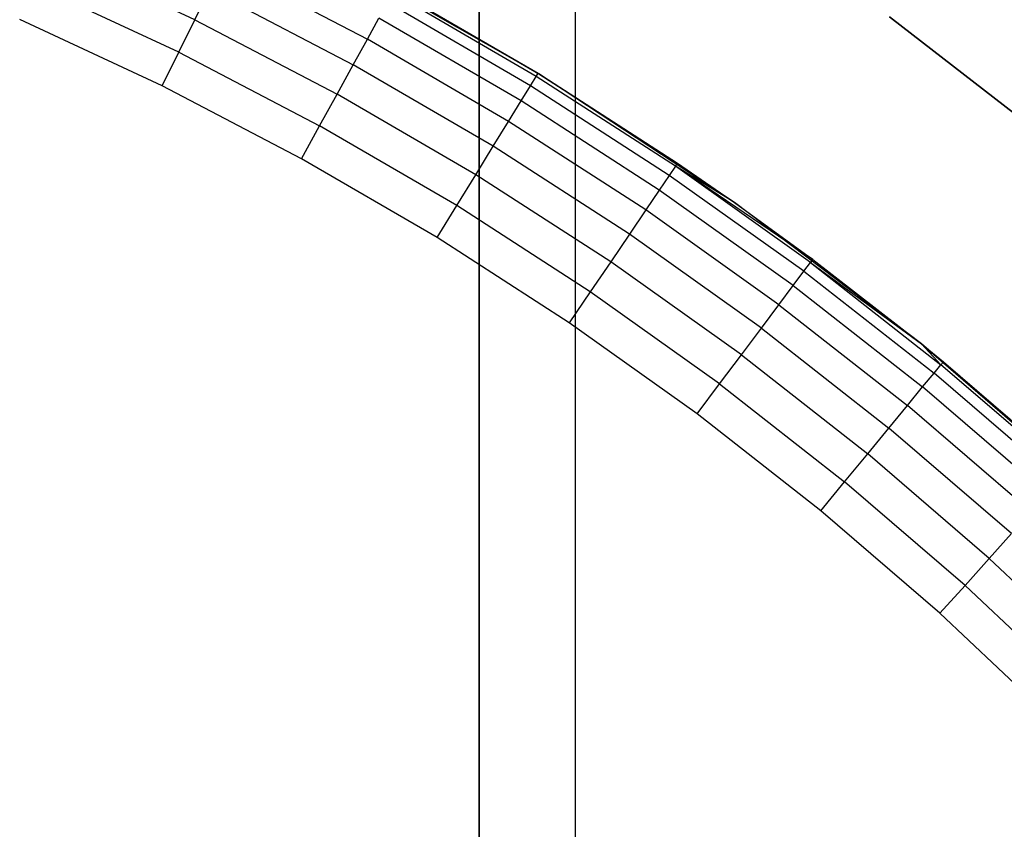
# Model space of a CAD drawing. Extents: x -47 to 47, y -122 to 0.
# Tile 19 of 28: x 14.24 to 24.44, y -50.88 to -42.48. Entities that reach past the tile are written whole.
import ezdxf

# ---------------------------------------------------------------- set-up
doc = ezdxf.new("R2010")
doc.units = 0
doc.header["$LTSCALE"] = 25.4
doc.layers.get('0').update_dxf_attribs({"linetype": 'CONTINUOUS'})

# ---------------------------------------------------------------- blocks, each defined once
blk = doc.blocks.new('NL2500034645_STL')
at = {"color": 0}
for p, q in [((19, -75, 49), (19, 0, 49)), ((19, 0, -49), (19, -75, -49)), ((19, -75, 49), (19, 0, 49)), ((19, 0, -49), (19, -75, -49)), ((20, -75, 50), (20, -40.561, 50)), ((20, -75, 50), (20, -40.561, 50)), ((20, -75, -50), (20, -40.561, -50)), ((20, -75, -50), (20, -40.561, -50)), ((16.055, -42.482, 153.848), (14.548, -41.78, 153.848)), ((16.055, -42.482, 153.848), (14.548, -41.78, 153.848)), ((16.343, -41.9, 153.414), (17.843, -42.685, 153.414)), ((16.343, -41.9, 153.414), (17.843, -42.685, 153.414)), ((19.62, -43.042, 52), (17.51, -41.839, 52)), ((19.62, -43.042, 52), (17.51, -41.839, 52)), ((15.889, -42.819, 153.962), (14.397, -42.124, 153.962)), ((15.889, -42.819, 153.962), (14.397, -42.124, 153.962)), ((16.055, -42.482, 153.848), (16.208, -42.172, 153.663)), ((16.055, -42.482, 153.848), (16.208, -42.172, 153.663)), ((16.208, -42.172, 153.663), (17.696, -42.95, 153.663)), ((16.208, -42.172, 153.663), (17.696, -42.95, 153.663)), ((19.592, -43.07, 152.39), (18.107, -42.205, 152.39)), ((19.592, -43.07, 152.39), (18.107, -42.205, 152.39)), ((18.126, -42.172, 152), (19.62, -43.042, 52)), ((18.126, -42.172, 152), (19.62, -43.042, 52)), ((18.126, -42.172, 152), (19.612, -43.037, 152)), ((18.126, -42.172, 152), (19.612, -43.037, 152)), ((19.532, -43.167, 152.765), (18.052, -42.305, 152.765)), ((19.532, -43.167, 152.765), (18.052, -42.305, 152.765)), ((15.716, -43.169, 154), (14.241, -42.481, 154)), ((15.716, -43.169, 154), (14.241, -42.481, 154)), ((15.889, -42.819, 153.962), (16.055, -42.482, 153.848)), ((15.889, -42.819, 153.962), (16.055, -42.482, 153.848)), ((16.055, -42.482, 153.848), (17.529, -43.253, 153.848)), ((16.055, -42.482, 153.848), (17.529, -43.253, 153.848)), ((17.843, -42.685, 153.414), (17.963, -42.467, 153.111)), ((17.843, -42.685, 153.414), (17.963, -42.467, 153.111)), ((19.436, -43.325, 153.111), (17.963, -42.467, 153.111)), ((19.436, -43.325, 153.111), (17.963, -42.467, 153.111)), ((23.254, -42.454, 65), (25.748, -44.389, 65)), ((25.748, -44.389, 55), (23.254, -42.454, 55)), ((23.254, -42.454, 65), (25.748, -44.389, 65)), ((25.748, -44.389, 55), (23.254, -42.454, 55)), ((25.748, -44.389, -50), (23.254, -42.454, -50)), ((25.748, -44.389, 54), (23.254, -42.454, 54)), ((25.748, -44.389, -50), (23.254, -42.454, -50)), ((25.748, -44.389, 54), (23.254, -42.454, 54)), ((17.696, -42.95, 153.663), (17.843, -42.685, 153.414)), ((17.696, -42.95, 153.663), (17.843, -42.685, 153.414)), ((19.306, -43.537, 153.414), (17.843, -42.685, 153.414)), ((19.306, -43.537, 153.414), (17.843, -42.685, 153.414)), ((15.716, -43.169, 154), (15.889, -42.819, 153.962)), ((15.716, -43.169, 154), (15.889, -42.819, 153.962)), ((15.889, -42.819, 153.962), (17.348, -43.581, 153.962)), ((15.889, -42.819, 153.962), (17.348, -43.581, 153.962)), ((17.529, -43.253, 153.848), (17.696, -42.95, 153.663)), ((17.529, -43.253, 153.848), (17.696, -42.95, 153.663)), ((19.147, -43.795, 153.663), (17.696, -42.95, 153.663)), ((19.147, -43.795, 153.663), (17.696, -42.95, 153.663)), ((19.592, -43.07, 152.39), (19.612, -43.037, 152)), ((19.592, -43.07, 152.39), (19.612, -43.037, 152)), ((19.612, -43.037, 152), (19.62, -43.042, 52)), ((19.612, -43.037, 152), (19.62, -43.042, 52)), ((19.612, -43.037, 152), (21.057, -43.97, 152)), ((19.612, -43.037, 152), (21.057, -43.97, 152)), ((19.62, -43.042, 52), (21.057, -43.97, 152)), ((21.647, -44.379, 52), (19.62, -43.042, 52)), ((19.62, -43.042, 52), (21.057, -43.97, 152)), ((21.647, -44.379, 52), (19.62, -43.042, 52)), ((19.532, -43.167, 152.765), (19.592, -43.07, 152.39)), ((19.532, -43.167, 152.765), (19.592, -43.07, 152.39)), ((21.035, -44.002, 152.39), (19.592, -43.07, 152.39)), ((21.035, -44.002, 152.39), (19.592, -43.07, 152.39)), ((17.159, -43.923, 154), (15.716, -43.169, 154)), ((17.159, -43.923, 154), (15.716, -43.169, 154)), ((17.348, -43.581, 153.962), (17.529, -43.253, 153.848)), ((17.348, -43.581, 153.962), (17.529, -43.253, 153.848)), ((18.966, -44.09, 153.848), (17.529, -43.253, 153.848)), ((18.966, -44.09, 153.848), (17.529, -43.253, 153.848)), ((19.436, -43.325, 153.111), (19.532, -43.167, 152.765)), ((19.436, -43.325, 153.111), (19.532, -43.167, 152.765)), ((20.971, -44.096, 152.765), (19.532, -43.167, 152.765)), ((20.971, -44.096, 152.765), (19.532, -43.167, 152.765)), ((19.306, -43.537, 153.414), (19.436, -43.325, 153.111)), ((19.306, -43.537, 153.414), (19.436, -43.325, 153.111)), ((20.868, -44.249, 153.111), (19.436, -43.325, 153.111)), ((20.868, -44.249, 153.111), (19.436, -43.325, 153.111)), ((19.147, -43.795, 153.663), (19.306, -43.537, 153.414)), ((19.147, -43.795, 153.663), (19.306, -43.537, 153.414)), ((20.728, -44.455, 153.414), (19.306, -43.537, 153.414)), ((20.728, -44.455, 153.414), (19.306, -43.537, 153.414)), ((17.159, -43.923, 154), (17.348, -43.581, 153.962)), ((17.159, -43.923, 154), (17.348, -43.581, 153.962)), ((18.77, -44.409, 153.962), (17.348, -43.581, 153.962)), ((18.77, -44.409, 153.962), (17.348, -43.581, 153.962)), ((18.966, -44.09, 153.848), (19.147, -43.795, 153.663)), ((18.966, -44.09, 153.848), (19.147, -43.795, 153.663)), ((20.558, -44.705, 153.663), (19.147, -43.795, 153.663)), ((20.558, -44.705, 153.663), (19.147, -43.795, 153.663)), ((18.566, -44.742, 154), (17.159, -43.923, 154)), ((18.566, -44.742, 154), (17.159, -43.923, 154)), ((21.035, -44.002, 152.39), (20.971, -44.096, 152.765)), ((21.035, -44.002, 152.39), (20.971, -44.096, 152.765)), ((21.035, -44.002, 152.39), (21.057, -43.97, 152)), ((21.035, -44.002, 152.39), (21.057, -43.97, 152)), ((22.434, -44.999, 152.39), (21.035, -44.002, 152.39)), ((22.457, -44.968, 152), (21.035, -44.002, 152.39)), ((22.434, -44.999, 152.39), (21.035, -44.002, 152.39)), ((22.457, -44.968, 152), (21.035, -44.002, 152.39)), ((21.647, -44.379, 152), (21.035, -44.002, 152.39)), ((21.647, -44.379, 152), (21.035, -44.002, 152.39)), ((21.057, -43.97, 152), (21.647, -44.379, 52)), ((21.057, -43.97, 152), (21.647, -44.379, 52)), ((21.057, -43.97, 152), (21.647, -44.379, 152)), ((21.057, -43.97, 152), (21.647, -44.379, 152)), ((18.77, -44.409, 153.962), (18.966, -44.09, 153.848)), ((18.77, -44.409, 153.962), (18.966, -44.09, 153.848)), ((20.364, -44.992, 153.848), (18.966, -44.09, 153.848)), ((20.364, -44.992, 153.848), (18.966, -44.09, 153.848)), ((20.971, -44.096, 152.765), (20.868, -44.249, 153.111)), ((20.971, -44.096, 152.765), (20.868, -44.249, 153.111)), ((22.366, -45.09, 152.765), (20.971, -44.096, 152.765)), ((22.366, -45.09, 152.765), (20.971, -44.096, 152.765)), ((20.868, -44.249, 153.111), (20.728, -44.455, 153.414)), ((20.868, -44.249, 153.111), (20.728, -44.455, 153.414)), ((22.255, -45.238, 153.111), (20.868, -44.249, 153.111)), ((22.255, -45.238, 153.111), (20.868, -44.249, 153.111)), ((18.566, -44.742, 154), (18.77, -44.409, 153.962)), ((18.566, -44.742, 154), (18.77, -44.409, 153.962)), ((20.153, -45.302, 153.962), (18.77, -44.409, 153.962)), ((20.153, -45.302, 153.962), (18.77, -44.409, 153.962)), ((20.728, -44.455, 153.414), (20.558, -44.705, 153.663)), ((20.728, -44.455, 153.414), (20.558, -44.705, 153.663)), ((22.106, -45.437, 153.414), (20.728, -44.455, 153.414)), ((22.106, -45.437, 153.414), (20.728, -44.455, 153.414)), ((21.647, -44.379, 52), (22.457, -44.968, 152)), ((23.584, -45.844, 52), (21.647, -44.379, 52)), ((21.647, -44.379, 152), (21.647, -44.379, 52)), ((21.647, -44.379, 152), (21.647, -44.379, 52)), ((21.647, -44.379, 152), (22.457, -44.968, 152)), ((21.647, -44.379, 52), (22.457, -44.968, 152)), ((23.584, -45.844, 52), (21.647, -44.379, 52)), ((21.647, -44.379, 152), (22.457, -44.968, 152)), ((19.934, -45.625, 154), (18.566, -44.742, 154)), ((19.934, -45.625, 154), (18.566, -44.742, 154)), ((20.558, -44.705, 153.663), (20.364, -44.992, 153.848)), ((20.558, -44.705, 153.663), (20.364, -44.992, 153.848)), ((21.925, -45.68, 153.663), (20.558, -44.705, 153.663)), ((21.925, -45.68, 153.663), (20.558, -44.705, 153.663)), ((22.457, -44.968, 152), (22.434, -44.999, 152.39)), ((22.457, -44.968, 152), (22.434, -44.999, 152.39)), ((22.457, -44.968, 152), (23.584, -45.844, 52)), ((22.457, -44.968, 152), (23.584, -45.844, 52)), ((22.457, -44.968, 152), (23.584, -45.844, 152)), ((22.457, -44.968, 152), (23.584, -45.844, 152)), ((20.364, -44.992, 153.848), (20.153, -45.302, 153.962)), ((20.364, -44.992, 153.848), (20.153, -45.302, 153.962)), ((21.718, -45.957, 153.848), (20.364, -44.992, 153.848)), ((21.718, -45.957, 153.848), (20.364, -44.992, 153.848)), ((22.255, -45.238, 153.111), (22.366, -45.09, 152.765)), ((22.255, -45.238, 153.111), (22.366, -45.09, 152.765)), ((22.366, -45.09, 152.765), (22.434, -44.999, 152.39)), ((22.366, -45.09, 152.765), (22.434, -44.999, 152.39)), ((22.366, -45.09, 152.765), (23.714, -46.147, 152.765)), ((22.366, -45.09, 152.765), (23.714, -46.147, 152.765)), ((22.434, -44.999, 152.39), (23.584, -45.844, 152)), ((22.434, -44.999, 152.39), (23.584, -45.844, 152)), ((22.434, -44.999, 152.39), (23.786, -46.059, 152.39)), ((22.434, -44.999, 152.39), (23.786, -46.059, 152.39)), ((22.106, -45.437, 153.414), (22.255, -45.238, 153.111)), ((22.106, -45.437, 153.414), (22.255, -45.238, 153.111)), ((22.255, -45.238, 153.111), (23.596, -46.29, 153.111)), ((22.255, -45.238, 153.111), (23.596, -46.29, 153.111)), ((20.153, -45.302, 153.962), (19.934, -45.625, 154)), ((20.153, -45.302, 153.962), (19.934, -45.625, 154)), ((21.493, -46.257, 153.962), (20.153, -45.302, 153.962)), ((21.493, -46.257, 153.962), (20.153, -45.302, 153.962)), ((21.925, -45.68, 153.663), (22.106, -45.437, 153.414)), ((21.925, -45.68, 153.663), (22.106, -45.437, 153.414)), ((22.106, -45.437, 153.414), (23.439, -46.482, 153.414)), ((22.106, -45.437, 153.414), (23.439, -46.482, 153.414)), ((21.26, -46.57, 154), (19.934, -45.625, 154)), ((21.26, -46.57, 154), (19.934, -45.625, 154)), ((21.718, -45.957, 153.848), (21.925, -45.68, 153.663)), ((21.718, -45.957, 153.848), (21.925, -45.68, 153.663)), ((21.925, -45.68, 153.663), (23.246, -46.716, 153.663)), ((21.925, -45.68, 153.663), (23.246, -46.716, 153.663)), ((23.584, -45.844, 152), (23.584, -45.844, 52)), ((23.584, -45.844, 152), (23.584, -45.844, 52)), ((23.584, -45.844, 152), (25.422, -47.432, 52)), ((25.422, -47.432, 52), (23.584, -45.844, 52)), ((23.584, -45.844, 152), (25.422, -47.432, 52)), ((23.584, -45.844, 152), (23.811, -46.029, 152)), ((25.422, -47.432, 52), (23.584, -45.844, 52)), ((23.584, -45.844, 152), (23.811, -46.029, 152)), ((23.584, -45.844, 152), (23.786, -46.059, 152.39)), ((23.584, -45.844, 152), (23.786, -46.059, 152.39)), ((21.493, -46.257, 153.962), (21.718, -45.957, 153.848)), ((21.493, -46.257, 153.962), (21.718, -45.957, 153.848)), ((21.718, -45.957, 153.848), (23.027, -46.983, 153.848)), ((21.718, -45.957, 153.848), (23.027, -46.983, 153.848)), ((23.714, -46.147, 152.765), (23.786, -46.059, 152.39)), ((23.714, -46.147, 152.765), (23.786, -46.059, 152.39)), ((23.786, -46.059, 152.39), (23.811, -46.029, 152)), ((23.786, -46.059, 152.39), (23.811, -46.029, 152)), ((25.088, -47.18, 152.39), (23.786, -46.059, 152.39)), ((25.088, -47.18, 152.39), (23.786, -46.059, 152.39)), ((23.811, -46.029, 152), (25.422, -47.432, 52)), ((23.811, -46.029, 152), (25.422, -47.432, 52)), ((23.811, -46.029, 152), (25.114, -47.151, 152)), ((23.811, -46.029, 152), (25.114, -47.151, 152)), ((23.596, -46.29, 153.111), (23.714, -46.147, 152.765)), ((23.596, -46.29, 153.111), (23.714, -46.147, 152.765)), ((25.012, -47.264, 152.765), (23.714, -46.147, 152.765)), ((25.012, -47.264, 152.765), (23.714, -46.147, 152.765)), ((21.26, -46.57, 154), (21.493, -46.257, 153.962)), ((21.26, -46.57, 154), (21.493, -46.257, 153.962)), ((21.493, -46.257, 153.962), (22.788, -47.273, 153.962)), ((21.493, -46.257, 153.962), (22.788, -47.273, 153.962)), ((23.439, -46.482, 153.414), (23.596, -46.29, 153.111)), ((23.439, -46.482, 153.414), (23.596, -46.29, 153.111)), ((24.888, -47.402, 153.111), (23.596, -46.29, 153.111)), ((24.888, -47.402, 153.111), (23.596, -46.29, 153.111)), ((23.246, -46.716, 153.663), (23.439, -46.482, 153.414)), ((23.246, -46.716, 153.663), (23.439, -46.482, 153.414)), ((24.721, -47.586, 153.414), (23.439, -46.482, 153.414)), ((24.721, -47.586, 153.414), (23.439, -46.482, 153.414)), ((22.541, -47.574, 154), (21.26, -46.57, 154)), ((22.541, -47.574, 154), (21.26, -46.57, 154)), ((23.027, -46.983, 153.848), (23.246, -46.716, 153.663)), ((23.027, -46.983, 153.848), (23.246, -46.716, 153.663)), ((24.518, -47.811, 153.663), (23.246, -46.716, 153.663)), ((24.518, -47.811, 153.663), (23.246, -46.716, 153.663)), ((22.788, -47.273, 153.962), (23.027, -46.983, 153.848)), ((22.788, -47.273, 153.962), (23.027, -46.983, 153.848)), ((24.287, -48.068, 153.848), (23.027, -46.983, 153.848)), ((24.287, -48.068, 153.848), (23.027, -46.983, 153.848)), ((22.541, -47.574, 154), (22.788, -47.273, 153.962)), ((22.541, -47.574, 154), (22.788, -47.273, 153.962)), ((24.036, -48.347, 153.962), (22.788, -47.273, 153.962)), ((24.036, -48.347, 153.962), (22.788, -47.273, 153.962)), ((23.774, -48.637, 154), (22.541, -47.574, 154)), ((23.774, -48.637, 154), (22.541, -47.574, 154)), ((24.518, -47.811, 153.663), (24.287, -48.068, 153.848)), ((24.518, -47.811, 153.663), (24.287, -48.068, 153.848)), ((24.287, -48.068, 153.848), (24.036, -48.347, 153.962)), ((24.287, -48.068, 153.848), (24.036, -48.347, 153.962)), ((25.496, -49.21, 153.848), (24.287, -48.068, 153.848)), ((25.496, -49.21, 153.848), (24.287, -48.068, 153.848)), ((24.036, -48.347, 153.962), (23.774, -48.637, 154)), ((24.036, -48.347, 153.962), (23.774, -48.637, 154)), ((25.232, -49.477, 153.962), (24.036, -48.347, 153.962)), ((25.232, -49.477, 153.962), (24.036, -48.347, 153.962)), ((24.958, -49.754, 154), (23.774, -48.637, 154)), ((24.958, -49.754, 154), (23.774, -48.637, 154))]:
    blk.add_line(p, q, dxfattribs=at)

msp = doc.modelspace()

# ---------------------------------------------------------------- block references
at = {"color": 0}
msp.add_blockref('NL2500034645_STL', (0, 0), dxfattribs=at)

doc.saveas('drawing.dxf')
